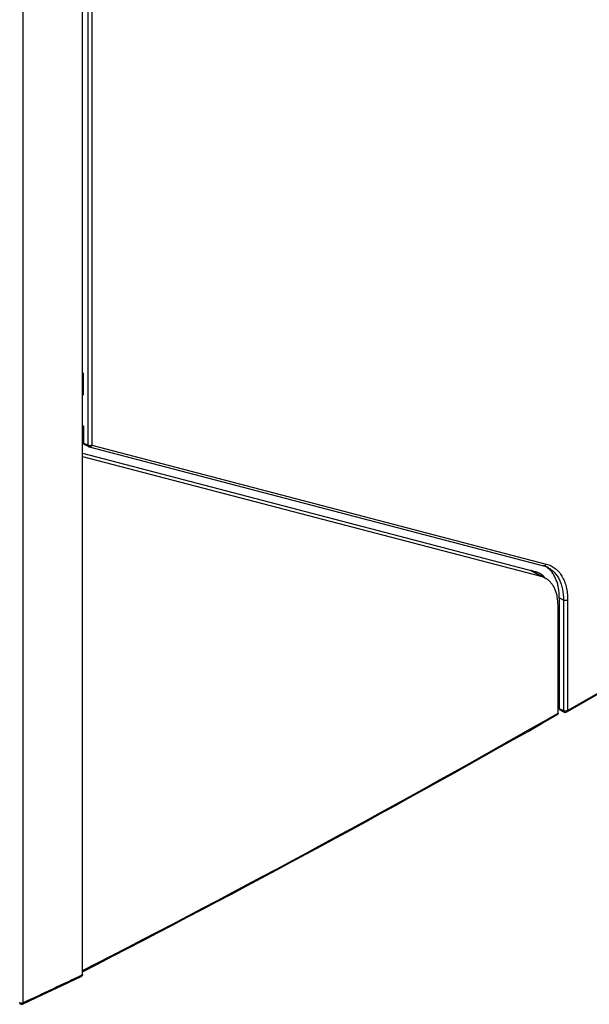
# Model space of a CAD drawing. Header units: millimetres. Extents: x 0 to 841, y 0 to 594.
# Tile 67 of 77: x 709 to 756, y 341 to 423. Entities that reach past the tile are written whole.
import ezdxf

# ---------------------------------------------------------------- set-up
doc = ezdxf.new("R2010")
doc.units = ezdxf.units.MM
doc.header["$LTSCALE"] = 46.255
doc.layers.get('0').update_dxf_attribs({"linetype": 'CONTINUOUS'})
doc.layers.add('DRAFTS', color=7, linetype='CONTINUOUS')
doc.layers.add('ROUNDS', color=7, linetype='CONTINUOUS')

msp = doc.modelspace()

# ---------------------------------------------------------------- linework, layer by layer
at = {"color": 9, "linetype": 'CONTINUOUS'}
for p, q in [((715.0209, 475.4518), (715.0209, 387.498)), ((715.3682, 475.4553), (715.3682, 387.5015)), ((715.0209, 387.498), (714.6852, 387.672)), ((754.5474, 365.6544), (792.8286, 387.7559)), ((715.3682, 387.5015), (752.7939, 377.7108)), ((752.3302, 376.7059), (751.4802, 377.1967)), ((754.2002, 374.7458), (753.8645, 374.9265)), ((754.2002, 374.7458), (754.2002, 365.6509)), ((754.5474, 374.7493), (754.5474, 365.6544)), ((753.8645, 365.8186), (754.2002, 365.6509))]:
    msp.add_line(p, q, dxfattribs=at)
at = {"color": 7, "linetype": 'CONTINUOUS'}
for p, q in [((714.5848, 393.4658), (714.6486, 393.429)), ((714.6486, 393.429), (714.5848, 393.3922)), ((714.6486, 393.429), (714.6486, 391.6489)), ((714.5848, 391.6121), (714.6486, 391.6489)), ((714.5848, 389.1412), (714.6852, 389.082)), ((714.5848, 388.8648), (714.6852, 388.8385)), ((714.6852, 389.082), (714.6852, 387.672)), ((714.5848, 388.3228), (714.6852, 388.2965)), ((715.0763, 387.3816), (714.7402, 387.5558)), ((754.4957, 365.54), (792.7768, 387.6415)), ((714.5848, 386.8485), (751.8414, 377.1022)), ((715.1281, 387.3617), (752.5539, 377.571)), ((714.5848, 386.5802), (752.3302, 376.7059)), ((751.8827, 377.0339), (752.7436, 376.5369)), ((753.8645, 374.9265), (753.8645, 365.8186)), ((753.7584, 368.0864), (753.8645, 368.1476)), ((753.7584, 368.0011), (753.8645, 368.0606)), ((753.9206, 365.7018), (754.259, 365.5328))]:
    msp.add_line(p, q, dxfattribs=at)
for centre, radius, start, end in [((715.1917, 387.6042), 0.2508, 242.612219, 255.321906), ((754.3707, 365.7565), 0.25, 243.461856, 299.999267)]:
    msp.add_arc(centre, radius, start, end, dxfattribs=at)
for centre, major_axis, ratio, start_param, end_param in [((714.8621, 387.7743), (0.1252, 0.2166), 0.5769935, -3.9262426, -3.1152627), ((749.4199, 372.7978), (2.4693, 4.2324), 0.5803671, 6.2858315, 6.4036764), ((748.915, 373.0893), (2.5642, 4.2929), 0.5671895, -0.1842596, -0.1573051), ((754.0413, 365.921), (0.1252, 0.2168), 0.5766492, -3.9263946, -3.1067227)]:
    msp.add_ellipse(centre, major_axis=major_axis, ratio=ratio, start_param=start_param, end_param=end_param, dxfattribs=at)
at = {"color": 9, "linetype": 'CONTINUOUS'}
for points, knots in [([(715.3682, 387.5015), (715.3437, 387.4873), (715.2868, 387.4665), (715.1956, 387.4559), (715.1039, 387.4647), (715.0461, 387.4844), (715.0209, 387.498)], [0, 0, 0, 0, 0.2362016, 0.4978386, 0.7606472, 1, 1, 1, 1]), ([(715.0209, 387.498), (715.0211, 387.4848), (715.0235, 387.4599), (715.0341, 387.4259), (715.0515, 387.3987), (715.0677, 387.386), (715.0763, 387.3816)], [0, 0, 0, 0, 0.2928423, 0.5530917, 0.7850291, 1, 1, 1, 1]), ([(715.3682, 387.5015), (715.3567, 387.4766), (715.3277, 387.4311), (715.268, 387.3802), (715.1985, 387.3539), (715.1502, 387.3559), (715.1281, 387.3617)], [0, 0, 0, 0, 0.2735615, 0.5317149, 0.7719666, 1, 1, 1, 1]), ([(752.7939, 377.7108), (752.7825, 377.686), (752.7535, 377.6404), (752.6938, 377.5895), (752.6243, 377.5632), (752.5759, 377.5652), (752.5539, 377.571)], [0, 0, 0, 0, 0.2735621, 0.5317155, 0.7719667, 1, 1, 1, 1]), ([(752.7939, 377.7108), (752.9271, 377.676), (753.1863, 377.5807), (753.5388, 377.3606), (753.8447, 377.0687), (754.0993, 376.7106), (754.2995, 376.2921), (754.4434, 375.8194), (754.5296, 375.2991), (754.5474, 374.9363), (754.5474, 374.7493)], [0, 0, 0, 0, 0.1112419, 0.221473, 0.3337114, 0.4507146, 0.5746801, 0.7071104, 0.8488174, 1, 1, 1, 1]), ([(752.9339, 377.425), (753.0335, 377.373), (753.2255, 377.2502), (753.4802, 377.0159), (753.6995, 376.734), (753.8811, 376.408), (754.0237, 376.0414), (754.164, 375.4882), (754.2002, 375.0467), (754.2002, 374.7458)], [0, 0, 0, 0, 0.1083225, 0.2183004, 0.331967, 0.4510255, 0.5767565, 0.7099986, 1, 1, 1, 1]), ([(754.5474, 374.7493), (754.5229, 374.7352), (754.4661, 374.7143), (754.3749, 374.7037), (754.2832, 374.7126), (754.2254, 374.7322), (754.2002, 374.7458)], [0, 0, 0, 0, 0.2362016, 0.4978386, 0.7606472, 1, 1, 1, 1]), ([(754.5474, 365.6544), (754.5229, 365.6403), (754.4661, 365.6194), (754.3749, 365.6088), (754.2832, 365.6177), (754.2254, 365.6374), (754.2002, 365.6509)], [0, 0, 0, 0, 0.2362016, 0.4978386, 0.7606472, 1, 1, 1, 1]), ([(754.2002, 365.6509), (754.2006, 365.6375), (754.2034, 365.6121), (754.2149, 365.5775), (754.2332, 365.55), (754.2501, 365.5373), (754.259, 365.5328)], [0, 0, 0, 0, 0.2918273, 0.5518435, 0.7842036, 1, 1, 1, 1]), ([(754.5474, 365.6544), (754.5474, 365.6418), (754.5455, 365.6177), (754.5358, 365.5846), (754.5193, 365.5577), (754.5039, 365.5448), (754.4957, 365.54)], [0, 0, 0, 0, 0.2897983, 0.5490481, 0.7822274, 1, 1, 1, 1])]:
    msp.add_open_spline(points, degree=3, knots=knots, dxfattribs=at)
at = {"color": 7, "linetype": 'CONTINUOUS'}
for points, knots in [([(752.2632, 376.9297), (752.2305, 376.9486), (752.0962, 377.0202), (751.952, 377.0732), (751.8414, 377.1022)], [0, 0, 0, 0, 0.2483827, 1, 1, 1, 1]), ([(752.9339, 377.425), (752.9041, 377.4406), (752.7818, 377.4999), (752.6528, 377.5451), (752.5539, 377.571)], [0, 0, 0, 0, 0.2475224, 1, 1, 1, 1]), ([(753.8645, 374.9265), (753.8645, 375.2063), (753.8331, 375.6172), (753.7125, 376.1357), (753.5896, 376.4838), (753.433, 376.7977), (753.2435, 377.0748), (753.023, 377.3122), (752.8553, 377.4432), (752.7679, 377.5007)], [0, 0, 0, 0, 0.2881716, 0.4214159, 0.5476433, 0.6674765, 0.7818857, 0.8921873, 1, 1, 1, 1]), ([(752.7032, 376.5646), (752.6713, 376.6013), (752.5405, 376.7406), (752.3866, 376.8585), (752.2632, 376.9297)], [0, 0, 0, 0, 0.2545005, 1, 1, 1, 1]), ([(752.7436, 376.5369), (752.6793, 376.574), (752.5449, 376.6398), (752.4028, 376.6869), (752.3302, 376.7059)], [0, 0, 0, 0, 0.4969784, 1, 1, 1, 1]), ([(753.7584, 374.2938), (753.7584, 374.5421), (753.7294, 374.9067), (753.6173, 375.3649), (753.5033, 375.6703), (753.358, 375.9435), (753.1824, 376.1819), (752.9784, 376.3828), (752.8239, 376.4905), (752.7436, 376.5369)], [0, 0, 0, 0, 0.2892718, 0.4225377, 0.5484981, 0.6678945, 0.7818687, 0.8919529, 1, 1, 1, 1])]:
    msp.add_open_spline(points, degree=3, knots=knots, dxfattribs=at)
at = {"layer": 'DRAFTS', "color": 7, "linetype": 'CONTINUOUS'}
msp.add_line((753.8645, 367.7005), (753.7584, 367.6393), dxfattribs=at)
msp.add_ellipse((758.2643, 1266.3022), major_axis=(542.6613, 956.4158), ratio=0.5722919, start_param=-2.3663412, end_param=-2.3662036, dxfattribs=at)
at = {"layer": 'ROUNDS', "color": 7, "linetype": 'CONTINUOUS'}
for p, q in [((714.5848, 343.9112), (714.5848, 475.0312)), ((753.7584, 365.4315), (753.7584, 374.2938)), ((753.7584, 368.2437), (753.8645, 368.305))]:
    msp.add_line(p, q, dxfattribs=at)
at = {"layer": 'ROUNDS', "color": 9, "linetype": 'CONTINUOUS'}
for p, q in [((709.7097, 341.6098), (709.7097, 472.0801)), ((753.7584, 368.5819), (753.8645, 368.6432))]:
    msp.add_line(p, q, dxfattribs=at)
at = {"layer": 'ROUNDS', "color": 7, "linetype": 'CONTINUOUS'}
msp.add_lwpolyline([(709.6452, 341.489), (711.2798, 342.2478), (712.9113, 343.0179), (714.5277, 343.7938)], dxfattribs=at)
at = {"layer": 'ROUNDS', "color": 9, "linetype": 'CONTINUOUS'}
for centre, radius, start, end in [((267.2436, 1217.8739), 981.5063, 297.114493, 299.7147149), ((593.6868, 593.6937), 277.5025, 294.714483, 295.827598)]:
    msp.add_arc(centre, radius, start, end, dxfattribs=at)
at = {"layer": 'ROUNDS', "color": 7, "linetype": 'CONTINUOUS'}
for centre, radius, start, end in [((267.032, 1218.0398), 981.8291, 297.1187212, 299.7146778), ((709.5407, 341.7161), 0.25, 240.674299, 294.715118)]:
    msp.add_arc(centre, radius, start, end, dxfattribs=at)
for points, knots in [([(753.7584, 365.4315), (753.7584, 365.4187), (753.7565, 365.3946), (753.7466, 365.3614), (753.7301, 365.3345), (753.7145, 365.3215), (753.7062, 365.3168)], [0, 0, 0, 0, 0.2899005, 0.5491218, 0.782217, 1, 1, 1, 1]), ([(714.5848, 343.9112), (714.5848, 343.8979), (714.5827, 343.8727), (714.5719, 343.8382), (714.5537, 343.8107), (714.5367, 343.7982), (714.5277, 343.7938)], [0, 0, 0, 0, 0.2910675, 0.549877, 0.7819294, 1, 1, 1, 1])]:
    msp.add_open_spline(points, degree=3, knots=knots, dxfattribs=at)
at = {"layer": 'ROUNDS', "color": 9, "linetype": 'CONTINUOUS'}
for points, knots in [([(709.3665, 341.6126), (709.3909, 341.5989), (709.4472, 341.5787), (709.5372, 341.5685), (709.6276, 341.5773), (709.6847, 341.5965), (709.7097, 341.6098)], [0, 0, 0, 0, 0.2368666, 0.4982685, 0.7606066, 1, 1, 1, 1]), ([(709.6452, 341.489), (709.6546, 341.4933), (709.6725, 341.506), (709.6924, 341.5341), (709.7053, 341.5696), (709.7089, 341.5959), (709.7097, 341.6098)], [0, 0, 0, 0, 0.2162252, 0.4488578, 0.7088071, 1, 1, 1, 1])]:
    msp.add_open_spline(points, degree=3, knots=knots, dxfattribs=at)

doc.saveas('drawing.dxf')
